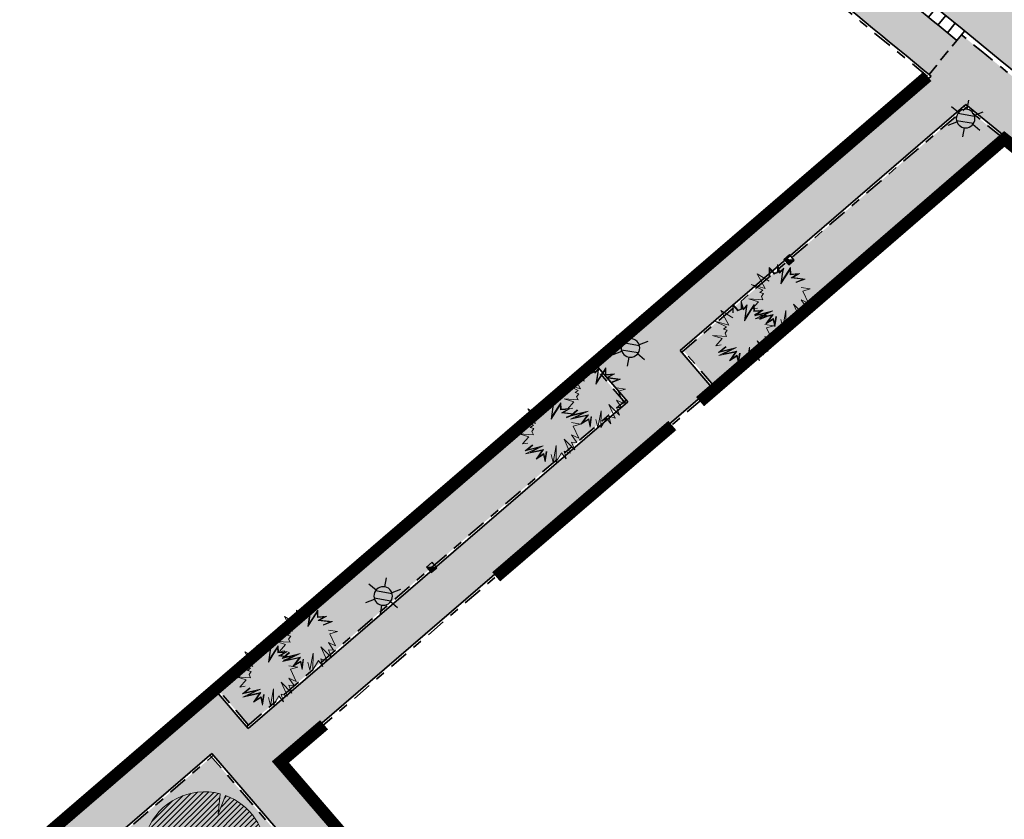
# Model space of a CAD drawing. Header units: metres. Extents: x 104013 to 104665, y 427946 to 428479.
# Tile 179 of 195: x 104382 to 104422, y 428140 to 428173. Entities that reach past the tile are written whole.
import ezdxf
from ezdxf.enums import TextEntityAlignment as Align

# ---------------------------------------------------------------- set-up
doc = ezdxf.new("R2010")
doc.units = ezdxf.units.M
for name, pattern in [('DASHED', [0.75, 0.5, -0.25]), ('VH-OPSLUITBAND', [10, 4, -2, 2, -2]), ('VH-TROTTOIRBAND', [15, 5, -2, 2, -2, 2, -2])]:
    doc.linetypes.add(name, pattern=pattern)
for name, color, linetype, true_color in [('_BUURTONTSLUITINGSWEG', 30, 'Continuous', 0xff7f00), ('N-WE-VH-VERHARDING-AP_GROEN1', 7, 'Continuous', 0xdbffb8), ('N-WE-VH-VERHARDING-AP_RIJBAAN-ELEMENT', 7, 'Continuous', 0x7f4f3f), ('N-WE-VH-VERHARDING-AP_VOETPAD', 7, 'Continuous', 0xdbdbdb)]:
    doc.layers.add(name, color=color, linetype=linetype, true_color=true_color)
for name, color, linetype in [('_HOGE HAAG', 96, 'Continuous'), ('_LAGE HAAG', 90, 'Continuous'), ('N-WE-RI-HWA_KOLK_STRAATKOLK-S', 10, 'Continuous')]:
    doc.layers.add(name, color=color, linetype=linetype)
for name, color, linetype, lineweight in [('N-WE-GR-BEPLANTING_CULTUUR-V (Vaste planten)', 132, 'Continuous', 18), ('N-WE-GR-BOOM-S (Morus nigra)', 44, 'Continuous', 0), ('N-WE-GR-HEESTER-S (Cornus mas)', 84, 'Continuous', 0), ('N-WE-GR-HEESTER-S (Hibiscus_syriacus)', 64, 'Continuous', 0), ('N-WE-GR-HEESTER-S (Sambucus racemosa)', 64, 'Continuous', 0), ('N-WE-IE-MEUBILAIR_WEGMEUBILAIR_LICHTMAST-S', 7, 'Continuous', 25), ('N-WE-VH-GOOT-G', 170, 'Continuous', 35), ('N-WE-VH-KANTOPSLUITING_ELEMENT_INRIT-G', 7, 'DASHED', 35), ('N-WE-VH-KANTOPSLUITING_INRITBAND-G', 210, 'Continuous', 35), ('N-WE-VH-KANTOPSLUITING_OPSLUITBAND-G', 150, 'VH-OPSLUITBAND', 35), ('N-WE-VH-KANTOPSLUITING_TROTTOIRBAND-G', 210, 'VH-TROTTOIRBAND', 35), ('N-WE-VH-VERHARDING-G', 7, 'Continuous', 35)]:
    doc.layers.add(name, color=color, linetype=linetype, lineweight=lineweight)
doc.layers.add('PERGOLA', color=7, linetype='Continuous', lineweight=0, true_color=0x9e5c29)
doc.styles.add('NLCS-ISO', font='NLCS-ISO.ttf')

# ---------------------------------------------------------------- blocks, each defined once
blk = doc.blocks.new('Straatkolk')
h = blk.add_hatch(color=256)
h.paths.add_polyline_path([(0.181, 0.021), (0.183, 0.046), (-0.024, 0.211), (-0.211, -0.024)])
h.paths.add_polyline_path([(0.211, 0.024), (0.183, 0.046), (0.181, 0.021)])
blk.add_lwpolyline([(-0.211, -0.024), (0.024, -0.211), (0.211, 0.024), (-0.024, 0.211)], close=True)
blk.add_lwpolyline([(-0.211, -0.024), (0.211, 0.024)])
blk = doc.blocks.new('*U33')
at = {"layer": 'N-WE-VH-KANTOPSLUITING_INRITBAND-G', "flags": 128}
blk.add_lwpolyline([(0, 0), (0, -0.5)], dxfattribs=at)
blk = doc.blocks.new('*U34')
at = {"layer": 'N-WE-VH-KANTOPSLUITING_INRITBAND-G', "color": 0, "linetype": 'ByBlock', "lineweight": -2, "transparency": 16777216}
for p, rotation in [((104416.347, 428175.451), 140.450594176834), ((104416.733, 428175.133), 140.4767532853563), ((104417.119, 428174.815), 140.5029123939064), ((104417.505, 428174.497), 140.5290715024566), ((104417.891, 428174.179), 140.5552306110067), ((104418.277, 428173.862), 140.5813897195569), ((104418.663, 428173.544), 140.607548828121), ((104419.05, 428173.227), 140.633707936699), ((104419.436, 428172.91), 140.6598670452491), ((104419.823, 428172.593), 140.6860261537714), ((104420.21, 428172.276), 140.7121852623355)]:
    blk.add_blockref('*U33', p, dxfattribs=dict(at, rotation=rotation))
blk = doc.blocks.new('SGR-BOOM_08')
h = blk.add_hatch()
h.set_pattern_fill('ANSI31', color=256, scale=0.1)
h.paths.add_polyline_path([(1.73, 4.728), (1.139, 3.207), (1.287, 4.867, 0.379438), (-4.678, 1.862), (-2.63, 0.785), (-4.954, 0.896, 0.174893), (-4.385, -2.474), (-3.502, -2.418), (-3.898, -3.187, 0.243959), (0.361, -5.022), (0.419, -3.33), (0.992, -4.936, 0.230155), (4.494, -2.27), (2.563, -0.55), (5.033, -0.13, 0.321944)])
h.paths.add_polyline_path([(0.15, 0, -1), (-0.15, 0, -1)], flags=16)
at = {"ltscale": 20, "flags": 128}
for points in [[(1.287, 4.867), (1.139, 3.207), (1.73, 4.728)], [(-4.954, 0.896), (-2.63, 0.785), (-4.678, 1.862)], [(5.033, -0.13), (2.563, -0.55), (4.494, -2.27)], [(-3.898, -3.187), (-3.502, -2.418), (-4.385, -2.474)], [(0.992, -4.936), (0.419, -3.33), (0.361, -5.022)]]:
    blk.add_lwpolyline(points, dxfattribs=at)
blk.add_lwpolyline([(5.033, -0.13, 0.321944), (1.73, 4.728, 0.321944)], format="xyb", dxfattribs=at)
blk.add_circle((0, 0), 0.15)
at = {"ltscale": 20}
for start, end in [(75.18441, 158.29895), (169.74905, 209.43023), (281.36007, 333.20465), (219.26669, 274.10684)]:
    blk.add_arc((0, 0), 5.035, start, end, dxfattribs=at)
blk = doc.blocks.new('SGR-HEESTER_06')
at = {"ltscale": 0.5, "flags": 128}
for points in [[(-0.247, 0.534), (-0.247, 0.776), (-0.104, 0.615), (-0.104, 0.615), (-0.018, 0.652), (-0.018, 0.857), (0.045, 0.652), (0.15, 0.758), (0.131, 0.652), (0.094, 0.391), (0.336, 0.77), (0.343, 0.59), (0.585, 0.609), (0.398, 0.503), (0.74, 0.46), (0.492, 0.36)], [(-0.247, 0.404), (-0.57, 0.602), (-0.353, 0.199), (-0.738, 0.311), (-0.415, 0.156), (-0.502, 0.094), (-0.402, 0.063), (-0.458, -0.018), (-0.415, -0.105), (-0.8, -0.08), (-0.539, -0.161), (-0.707, -0.359), (-0.564, -0.335)], [(-0.232, 0.534), (-0.232, 0.736), (-0.109, 0.596), (-0.002, 0.642), (-0.002, 0.753), (0.037, 0.623), (0.127, 0.712), (0.116, 0.654), (0.069, 0.324), (0.323, 0.72), (0.328, 0.573), (0.517, 0.588), (0.351, 0.494), (0.679, 0.452), (0.486, 0.375)], [(0.628, 0.224), (0.876, 0.187), (0.672, 0.131), (0.827, -0.204), (0.628, -0.111), (0.771, -0.316), (0.628, -0.31), (0.715, -0.521), (0.423, -0.229), (0.591, -0.608), (0.423, -0.552), (0.479, -0.763), (0.355, -0.601), (0.206, -0.856), (0.212, -0.403), (0.125, -0.862), (0.069, -0.645)], [(-0.049, -0.564), (-0.092, -0.85), (-0.136, -0.645), (-0.34, -0.769), (-0.173, -0.533), (-0.626, -0.632), (-0.272, -0.459), (-0.638, -0.546), (-0.44, -0.378)], [(-0.064, -0.562), (-0.095, -0.764), (-0.125, -0.621), (-0.285, -0.718), (-0.137, -0.51), (-0.506, -0.59), (-0.143, -0.412), (-0.579, -0.516), (-0.43, -0.39)]]:
    blk.add_lwpolyline(points, dxfattribs=at)
blk = doc.blocks.new('N-SIE-WEG_LICHTMAST-SO')
h = blk.add_hatch(color=256)
h.paths.add_polyline_path([(1.16, 0.5, 0.658505), (-1.16, 0.5)])
h.paths.add_polyline_path([(-1.16, -0.5, 0.658505), (1.16, -0.5)])
at = {"flags": 128}
for points in [[(0, 1.27), (0, 2.53)], [(-2.19, 1.27), (-1.1, 0.63)], [(-1.16, 0.5), (1.16, 0.5)], [(1.1, 0.63), (2.19, 1.27)], [(-2.19, -1.27), (-1.1, -0.63)], [(-1.16, -0.5), (1.16, -0.5)], [(0, -1.27), (0, -2.53)], [(2.19, -1.27), (1.1, -0.63)]]:
    blk.add_lwpolyline(points, dxfattribs=at)
at = {"ltscale": 0.5}
blk.add_circle((0, 0), 1.27, dxfattribs=at)
at = {"style": 'NLCS-ISO'}
blk.add_attdef('TYPE', text='', height=1.8, dxfattribs=at).set_placement((0, 2.53), align=Align.BOTTOM_CENTER)

msp = doc.modelspace()

# ---------------------------------------------------------------- hatches: boundary and pattern name
at = {"layer": '_BUURTONTSLUITINGSWEG'}
h = msp.add_hatch(color=256, dxfattribs=at)
h.dxf.hatch_style = 1
edge = h.paths.add_edge_path()
edge.add_arc((104364.296, 428235.419), 6, 204.5982, 226.7317, ccw=False)
edge.add_line((104358.841, 428232.921), (104357.415, 428236.035))
edge.add_line((104357.415, 428236.035), (104356.001, 428239.088))
edge.add_line((104356.001, 428239.088), (104352.268, 428237.699))
edge.add_line((104352.268, 428237.699), (104353.852, 428234.209))
edge.add_line((104353.852, 428234.209), (104355.038, 428231.618))
edge.add_arc((104364.131, 428235.781), 10, 204.5982, 226.7184)
edge.add_arc((105450.923, 429389.798), 1595.205, 226.718362, 227.917422)
edge.add_arc((105113.716, 429019.944), 1094.713, 228.042635, 229.230849)
edge.add_arc((105113.671, 429019.887), 1094.64, 229.230692, 233.642851)
edge.add_arc((104468.307, 428143.165), 6, 233.6429, 310.5872)
edge.add_line((104472.21, 428138.608), (104472.885, 428139.186))
edge.add_line((104472.885, 428139.186), (104474.537, 428140.602))
edge.add_line((104474.537, 428140.602), (104472.032, 428143.525))
edge.add_arc((104468.128, 428148.082), 6, 233.4813, 310.5872, ccw=False)
edge.add_arc((105113.671, 429019.887), 1090.79, 229.230692, 233.481316, ccw=False)
edge.add_arc((105113.716, 429019.945), 1090.863, 228.042856, 229.230849, ccw=False)
edge.add_arc((105450.923, 429389.798), 1591.355, 226.731695, 227.917271, ccw=False)
at = {"layer": 'N-WE-GR-BEPLANTING_CULTUUR-V (Vaste planten)'}
h = msp.add_hatch(color=256, dxfattribs=at)
h.dxf.hatch_style = 1
h.paths.add_polyline_path([(104406.583, 428157.475), (104405.344, 428158.915), (104389.941, 428145.658), (104391.18, 428144.218)])
h.paths.add_polyline_path([(104422.078, 428168.303), (104420.582, 428169.522), (104409.009, 428159.562), (104410.248, 428158.122)])
at = {"layer": 'N-WE-VH-VERHARDING-AP_GROEN1'}
h = msp.add_hatch(color=256, dxfattribs=at)
h.dxf.hatch_style = 1
h.paths.add_polyline_path([(104389.664, 428142.913), (104385.445, 428139.282), (104395.089, 428128.072), (104401.166, 428129.552)])
h.paths.add_polyline_path([(104394.551, 428126.397), (104384.564, 428123.965), (104398.633, 428107.621), (104405.567, 428113.592)])
h.paths.add_polyline_path([(104384.031, 428135.559), (104380.044, 428132.127), (104385.538, 428125.746), (104391.272, 428127.142)])
at = {"layer": 'N-WE-VH-VERHARDING-AP_RIJBAAN-ELEMENT'}
h = msp.add_hatch(color=256, dxfattribs=at)
h.dxf.hatch_style = 1
edge = h.paths.add_edge_path()
edge.add_line((104446.09, 428152.378), (104446.883, 428151.768))
edge.add_line((104446.883, 428151.768), (104449.228, 428154.822))
edge.add_line((104449.228, 428154.822), (104448.435, 428155.431))
edge.add_arc((105113.671, 429019.887), 1090.79, 229.230692, 232.42019, ccw=False)
edge.add_arc((105113.716, 429019.945), 1090.863, 228.455717, 229.230849, ccw=False)
edge.add_line((104390.257, 428203.495), (104389.509, 428204.159))
edge.add_line((104389.509, 428204.159), (104386.953, 428201.28))
edge.add_line((104386.953, 428201.28), (104387.701, 428200.616))
edge.add_arc((105113.716, 429019.944), 1094.713, 228.455528, 229.230849)
edge.add_arc((105113.671, 429019.887), 1094.64, 229.230692, 232.420371)
at = {"layer": 'N-WE-VH-VERHARDING-AP_VOETPAD'}
h = msp.add_hatch(color=256, dxfattribs=at)
h.dxf.hatch_style = 1
h.paths.add_polyline_path([(104416.347, 428175.451), (104415.201, 428174.063, 0.001141), (104419.07, 428170.883), (104420.21, 428172.276, -0.001141)])
h.paths.add_polyline_path([(104399.929, 428189.283), (104398.755, 428187.917, 0.002283), (104406.382, 428181.424), (104407.543, 428182.8, -0.002283)])
h = msp.add_hatch(color=256, dxfattribs=at)
h.dxf.hatch_style = 1
h.paths.add_polyline_path([(104420.4, 428172.509), (104420.21, 428172.276), (104419.07, 428170.883, 0.000027), (104419.163, 428170.808), (104422.155, 428168.369, 0.002896), (104432.064, 428160.416), (104433.361, 428162.068, -0.003801)])
h = msp.add_hatch(color=256, dxfattribs=at)
h.dxf.hatch_style = 1
h.paths.add_polyline_path([(104349.535, 428100.915), (104342.75, 428108.775), (104355.722, 428119.933), (104360.049, 428114.916), (104377.168, 428129.644), (104398.432, 428104.941), (104405.339, 428110.888), (104407.394, 428108.501), (104408.758, 428109.675), (104406.703, 428112.062), (104413.609, 428118.009), (104392.344, 428142.713), (104410.172, 428158.057), (104408.868, 428159.573), (104420.58, 428169.653), (104419.163, 428170.808), (104405.42, 428158.98), (104406.724, 428157.464), (104391.17, 428144.077), (104389.865, 428145.593), (104375.312, 428133.068), (104370.964, 428138.108), (104369.827, 428137.13), (104375.485, 428130.571), (104360.238, 428117.453), (104355.911, 428122.47), (104355.069, 428121.745), (104331.904, 428148.581), (104321.601, 428138.837), (104319.54, 428141.017), (104318.232, 428139.78), (104320.293, 428137.6), (104316.516, 428134.028), (104340.204, 428106.585), (104341.385, 428107.601), (104346.995, 428101.103), (104330.937, 428087.287), (104329.903, 428088.49), (104328.478, 428087.264), (104322.493, 428094.205), (104321.355, 428093.226), (104327.341, 428086.286), (104298.584, 428061.545), (104299.888, 428060.029), (104286.888, 428048.844), (104288.065, 428047.483), (104303.336, 428060.621), (104302.032, 428062.137), (104316.929, 428074.953), (104336.792, 428051.864), (104343.181, 428057.365), (104345.236, 428054.978), (104346.6, 428056.152), (104344.545, 428058.54), (104350.934, 428064.041), (104332.111, 428085.922)])
h.paths.add_polyline_path([(104348.396, 428064.231), (104336.982, 428054.403), (104318.293, 428076.127), (104329.712, 428085.951)], flags=16)
h.paths.add_polyline_path([(104330.715, 428076.27), (104323.131, 428076.499), (104325.848, 428078.848, -0.414553), (104328.671, 428078.641)], flags=0)
h.paths.add_polyline_path([(104337.56, 428066.014), (104335.018, 428063.815), (104334.691, 428064.193), (104336.856, 428066.066), (104333.39, 428070.095), (104333.769, 428070.421)], flags=0)
h.paths.add_polyline_path([(104342.735, 428068.508), (104343.062, 428068.13), (104341.496, 428066.775), (104344.387, 428063.418), (104344.009, 428063.093), (104340.793, 428066.828)], flags=0)
h.paths.add_polyline_path([(104340.393, 428109.122), (104319.003, 428133.902), (104331.772, 428145.979), (104353.704, 428120.571)], flags=16)
h.paths.add_polyline_path([(104338.687, 428114.771), (104332.486, 428121.958, -1.001406), (104336.033, 428125.019), (104336.033, 428125.019), (104338.226, 428122.47, 0.414192), (104339.636, 428122.364), (104342.726, 428125.022, -0.414228), (104346.957, 428124.704), (104348.348, 428123.087, -0.414214), (104348.03, 428118.856), (104342.914, 428114.456, -0.4137)], flags=0)
h.paths.add_polyline_path([(104340.201, 428116.077), (104333.999, 428123.266, -1.002542), (104334.517, 428123.715), (104336.71, 428121.166, 0.414175), (104340.94, 428120.848), (104344.031, 428123.506, -0.414228), (104345.441, 428123.4), (104346.832, 428121.783, -0.414214), (104346.726, 428120.373), (104341.61, 428115.973, -0.4137)], flags=0)
h.paths.add_polyline_path([(104338.984, 428123.122), (104334.797, 428127.989), (104335.176, 428128.315), (104339.037, 428123.827), (104341.909, 428126.298), (104342.235, 428125.919)], flags=0)
h.paths.add_polyline_path([(104328.838, 428126.181), (104323.009, 428132.933), (104330.279, 428139.19), (104336.096, 428132.428), (104333.538, 428130.226)], flags=0)
h.paths.add_polyline_path([(104377.224, 428132.338), (104389.675, 428143.054), (104411.071, 428118.199), (104398.622, 428107.48)], flags=16)
h.paths.add_polyline_path([(104385.538, 428125.746), (104380.044, 428132.127), (104384.031, 428135.559), (104391.272, 428127.142)], flags=0)

# ---------------------------------------------------------------- linework, layer by layer
at = {"layer": '_HOGE HAAG', "const_width": 0.5, "flags": 128}
for points in [[(104409.685, 428157.474), (104420.413, 428166.738)], [(104411.744, 428164.555), (104392.138, 428147.681)], [(104401.327, 428150.293), (104408.548, 428156.496)]]:
    msp.add_lwpolyline(points, dxfattribs=at)
at = {"layer": '_LAGE HAAG', "const_width": 0.5, "flags": 128}
for points in [[(104411.744, 428164.555), (104419.007, 428170.806)], [(104420.413, 428166.738), (104422.156, 428168.239), (104431.949, 428160.38)], [(104392.138, 428147.681), (104375.323, 428133.209), (104373.82, 428134.95)], [(104415.761, 428119.238), (104414.015, 428117.699), (104392.485, 428142.702), (104394.275, 428144.23)]]:
    msp.add_lwpolyline(points, dxfattribs=at)
at = {"layer": 'N-WE-VH-GOOT-G', "ltscale": 0.2}
msp.add_lwpolyline([(104390.124, 428203.346, 0.003382), (104401.238, 428193.631, 0.013918), (104448.313, 428155.273, 0.013918)], format="xyb", dxfattribs=at)
at = {"layer": 'N-WE-VH-KANTOPSLUITING_ELEMENT_INRIT-G', "flags": 128}
msp.add_lwpolyline([(104419.07, 428170.883), (104420.21, 428172.276)], dxfattribs=at)
at = {"layer": 'N-WE-VH-KANTOPSLUITING_INRITBAND-G', "flags": 128}
msp.add_lwpolyline([(104416.347, 428175.451, 0.001141), (104420.21, 428172.276, 0.001141)], format="xyb", dxfattribs=at)
at = {"layer": 'N-WE-VH-KANTOPSLUITING_OPSLUITBAND-G', "ltscale": 0.2, "flags": 128}
for points in [[(104419.007, 428170.806, -0.006464), (104397.287, 428189.049, -0.003668), (104385.174, 428199.65)], [(104450.109, 428146.284, -0.008101), (104422.156, 428168.239, -0.00766)]]:
    msp.add_lwpolyline(points, format="xyb", dxfattribs=at)
for points in [[(104375.323, 428133.209), (104419.007, 428170.806)], [(104408.933, 428159.497), (104420.659, 428169.588)], [(104422.091, 428168.292), (104420.517, 428169.575)], [(104392.485, 428142.702), (104422.156, 428168.239)], [(104410.248, 428158.122), (104408.944, 428159.638)], [(104406.649, 428157.399), (104405.344, 428158.915)], [(104391.105, 428144.153), (104406.659, 428157.54)], [(104391.18, 428144.218), (104389.941, 428145.658)], [(104377.365, 428132.328), (104389.74, 428142.979)], [(104410.93, 428118.209), (104389.599, 428142.989)], [(104414.011, 428117.695), (104392.42, 428142.778)]]:
    msp.add_lwpolyline(points, dxfattribs=at)
at = {"layer": 'N-WE-VH-KANTOPSLUITING_TROTTOIRBAND-G', "ltscale": 0.2, "flags": 128}
for points in [[(104384.527, 428208.878, 0.005184), (104401.499, 428193.934, 0.018549), (104464.677, 428143.421, 0.349734), (104471.902, 428143.677), (104476.317, 428147.459)], [(104433.361, 428162.068, -0.003801), (104420.4, 428172.509, -0.003801)]]:
    msp.add_lwpolyline(points, format="xyb", dxfattribs=at)
at = {"layer": 'N-WE-VH-VERHARDING-G', "ltscale": 0.2, "flags": 128}
for points in [[(104384.393, 428208.73, 0.005184), (104401.368, 428193.783, 0.018549), (104464.558, 428143.26, 0.349734), (104472.032, 428143.525), (104476.447, 428147.307)], [(104419.163, 428170.808, -0.006492), (104397.352, 428189.125, -0.004229), (104383.401, 428201.361)], [(104386.953, 428201.28, 0.003611), (104398.854, 428190.867, 0.014707), (104448.827, 428150.278, 0.014147)], [(104450.131, 428146.393, -0.008109), (104422.155, 428168.369, -0.007707)]]:
    msp.add_lwpolyline(points, format="xyb", dxfattribs=at)
at = {"layer": 'N-WE-VH-VERHARDING-G', "flags": 128}
for points in [[(104375.312, 428133.068), (104419.163, 428170.808)], [(104408.868, 428159.573), (104420.58, 428169.653)], [(104422.155, 428168.369), (104420.58, 428169.653)], [(104392.344, 428142.713), (104422.155, 428168.369)], [(104410.172, 428158.057), (104408.868, 428159.573)], [(104406.724, 428157.464), (104405.42, 428158.98)], [(104391.17, 428144.077), (104406.724, 428157.464)], [(104391.17, 428144.077), (104389.865, 428145.593)], [(104377.224, 428132.338), (104389.675, 428143.054)], [(104411.071, 428118.199), (104389.675, 428143.054)], [(104414.001, 428117.554), (104392.344, 428142.713)]]:
    msp.add_lwpolyline(points, dxfattribs=at)
at = {"layer": 'PERGOLA', "const_width": 0.5, "flags": 128}
for points in [[(104392.138, 428147.681), (104375.323, 428133.209)], [(104414.015, 428117.699), (104392.485, 428142.702)]]:
    msp.add_lwpolyline(points, dxfattribs=at)

# ---------------------------------------------------------------- block references
at = {"layer": 'N-WE-GR-BOOM-S (Morus nigra)', "color": 7, "lineweight": 13, "ltscale": 3.52, "xscale": 0.5, "yscale": 0.5, "zscale": 0.5}
msp.add_blockref('SGR-BOOM_08', (104389.369, 428138.965), dxfattribs=at)
at = {"layer": 'N-WE-GR-HEESTER-S (Cornus mas)', "xscale": 1.5, "yscale": 1.5, "zscale": 1.5}
for p in [(104411.397, 428160.306), (104403.475, 428156.276)]:
    msp.add_blockref('SGR-HEESTER_06', p, dxfattribs=at)
at = {"layer": 'N-WE-GR-HEESTER-S (Hibiscus_syriacus)', "xscale": 1.5, "yscale": 1.5, "zscale": 1.5}
msp.add_blockref('SGR-HEESTER_06', (104393.509, 428147.766), dxfattribs=at)
at = {"layer": 'N-WE-GR-HEESTER-S (Sambucus racemosa)', "xscale": 1.5, "yscale": 1.5, "zscale": 1.5}
for p in [(104412.888, 428161.81), (104405.315, 428157.703), (104391.887, 428146.313)]:
    msp.add_blockref('SGR-HEESTER_06', p, dxfattribs=at)
at = {"layer": 'N-WE-IE-MEUBILAIR_WEGMEUBILAIR_LICHTMAST-S', "xscale": -0.3, "yscale": 0.3, "zscale": 0.3, "rotation": 350.2850831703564}
for p in [(104420.57, 428169.076, 0), (104406.832, 428159.675, 0), (104396.699, 428149.506, 0)]:
    msp.add_blockref('N-SIE-WEG_LICHTMAST-SO', p, dxfattribs=at)
at = {"layer": 'N-WE-RI-HWA_KOLK_STRAATKOLK-S', "rotation": 169.2150358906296}
for p in [(104413.336, 428163.286), (104398.684, 428150.676)]:
    msp.add_blockref('Straatkolk', p, dxfattribs=at)
at = {"layer": 'N-WE-VH-KANTOPSLUITING_INRITBAND-G'}
msp.add_blockref('*U34', (0, 0), dxfattribs=at)

doc.saveas('drawing.dxf')
